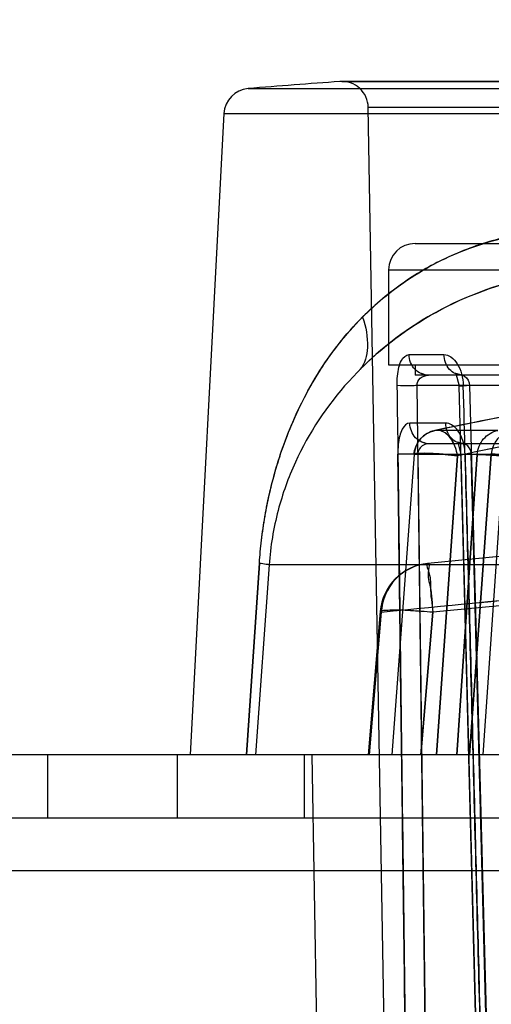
# Model space of a CAD drawing. Header units: millimetres. Extents: x 91 to 696, y 236 to 852.
# Tile 32 of 52: x 124 to 133, y 833 to 852. Entities that reach past the tile are written whole.
import ezdxf

# ---------------------------------------------------------------- set-up
doc = ezdxf.new("R2010")
doc.units = ezdxf.units.MM
doc.header["$LTSCALE"] = 70.538372
doc.layers.get('0').update_dxf_attribs({"linetype": 'CONTINUOUS'})

msp = doc.modelspace()

# ---------------------------------------------------------------- linework, layer by layer
at = {"color": 7, "linetype": 'Continuous'}
for p, q in [((149.037, 850.654), (130.392, 850.654)), ((130.428, 850.655), (149.002, 850.655)), ((128.649, 850.52), (150.782, 850.519)), ((128.192, 850.047), (127.554, 837.882)), ((128.192, 850.047), (150.781, 850.047)), ((131.306, 828.474), (130.928, 850.164)), ((148.502, 850.164), (130.928, 850.164)), ((131.815, 847.582), (147.615, 847.582)), ((131.315, 847.082), (131.315, 845.282)), ((131.315, 847.082), (148.115, 847.082)), ((131.701, 845.475), (132.364, 845.475)), ((131.315, 845.282), (148.115, 845.282)), ((131.815, 845.282), (131.815, 845.082)), ((147.615, 845.082), (131.815, 845.082)), ((134.47, 844.886), (131.853, 844.886)), ((132.061, 828.474), (131.857, 844.886)), ((133.078, 828.47), (132.651, 844.883)), ((132.851, 844.886), (133.278, 828.474)), ((132.397, 844.175), (131.716, 844.175)), ((133.388, 844.036), (132.192, 844.036)), ((134.217, 843.782), (132.085, 843.782)), ((131.796, 843.583), (131.377, 837.884)), ((131.797, 843.581), (131.377, 837.882)), ((131.797, 843.581), (131.377, 837.882)), ((132.995, 843.581), (131.797, 843.581)), ((131.869, 843.586), (132.061, 828.474)), ((131.869, 843.586), (134.503, 843.586)), ((132.619, 843.555), (132.222, 837.882)), ((132.222, 837.882), (132.619, 843.555)), ((132.995, 843.581), (132.605, 837.882)), ((132.605, 837.882), (132.995, 843.581)), ((132.684, 843.583), (133.078, 828.47)), ((133.258, 843.583), (132.843, 837.884)), ((133.262, 843.581), (132.847, 837.882)), ((132.847, 837.882), (133.262, 843.581)), ((133.278, 828.474), (132.88, 843.586)), ((133.49, 843.555), (133.102, 837.882)), ((128.864, 841.522), (128.618, 837.882)), ((128.618, 837.882), (128.864, 841.522)), ((129.048, 841.487), (128.793, 837.882)), ((134.573, 841.487), (129.048, 841.487)), ((131.156, 840.602), (130.925, 837.882)), ((130.943, 837.882), (131.173, 840.588)), ((131.173, 840.588), (130.943, 837.882)), ((132.152, 840.588), (131.922, 837.882)), ((131.922, 837.882), (132.152, 840.588)), ((688.515, 837.882), (100.415, 837.882)), ((124.844, 837.882), (124.844, 836.682)), ((127.306, 837.882), (127.306, 836.682)), ((129.715, 837.882), (129.715, 836.682)), ((130.118, 823.349), (129.865, 837.882)), ((686.015, 836.682), (100.415, 836.682)), ((686.015, 835.682), (100.415, 835.682))]:
    msp.add_line(p, q, dxfattribs=at)
for points in [[(132.069, 845.082), (132.007, 845.089), (131.954, 845.107)], [(132.702, 845.082), (132.59, 845.114), (132.651, 844.883)], [(134.937, 844.582), (133.505, 844.299), (132.196, 844.036)], [(132.084, 843.782), (132.025, 843.789), (131.973, 843.805)], [(132.734, 843.782), (132.624, 843.813), (132.685, 843.583)], [(139.234, 842.199), (136.52, 841.942), (134.126, 841.713), (132.055, 841.513)]]:
    msp.add_lwpolyline(points, dxfattribs=at)
for centre, radius, start, end in [((344.878, -1348.186), 2200.017, 90.121493, 95.551285), ((344.877, -1348.169), 2200, 90.121472, 95.551307), ((344.878, -1348.116), 2199.017, 90.121493, 95.551287), ((344.876, -1348.083), 2198.984, 90.121453, 95.551327), ((139.715, 718.482), 132.5, 94.03448, 94.79041), ((130.428, 850.155), 0.5, 1, 94.0342), ((128.691, 850.021), 0.5, 94.7904, 177), ((131.815, 847.082), 0.5, 90, 180), ((211.131, 454.627), 397.33, 101.05624, 101.45947), ((210.9, 455.789), 396.145, 101.05564, 101.46007), ((208.519, 485.472), 366.038, 101.56416, 101.96745), ((208.102, 487.478), 363.99, 101.56302, 101.96858), ((132.295, 843.547), 0.5, 101.4181, 176.0229), ((133.756, 843.546), 0.5, 101.7925, 175.971), ((132.152, 840.518), 1, 95.5513, 175.1495), ((343.53, -1334.17), 2185.099, 95.387398, 95.577053), ((343.211, -1330.85), 2181.764, 95.387254, 95.577199)]:
    msp.add_arc(centre, radius, start, end, dxfattribs=at)
for points, knots in [([(128.864, 841.522), (128.874, 841.666), (128.901, 841.964), (128.968, 842.423), (129.068, 842.912), (129.209, 843.435), (129.403, 843.993), (129.663, 844.577), (129.995, 845.169), (130.401, 845.739), (130.87, 846.257), (131.389, 846.705), (131.946, 847.079), (132.53, 847.375), (133.128, 847.597), (133.724, 847.747), (134.122, 847.806), (134.316, 847.824)], [0, 0, 0, 0, 0.047708, 0.098389, 0.15296, 0.212176, 0.276738, 0.347311, 0.422679, 0.500215, 0.577264, 0.652511, 0.72581, 0.79766, 0.867822, 0.935588, 1, 1, 1, 1]), ([(134.318, 847.828), (134.006, 847.799), (133.364, 847.683), (132.448, 847.357), (131.575, 846.859), (131.063, 846.429), (130.819, 846.183)], [0, 0, 0, 0, 0.238514, 0.494025, 0.736964, 1, 1, 1, 1]), ([(134.066, 846.95), (133.363, 846.812), (132.062, 846.318), (130.508, 845.056), (129.619, 843.717), (129.184, 842.503), (129.072, 841.836), (129.048, 841.487)], [0, 0, 0, 0, 0.270774, 0.514516, 0.746022, 0.867995, 1, 1, 1, 1]), ([(130.77, 845.191), (131.194, 845.617), (132.214, 846.387), (133.42, 846.823), (134.066, 846.95)], [0, 0, 0, 0, 0.477266, 1, 1, 1, 1]), ([(128.864, 841.522), (128.873, 841.665), (128.901, 841.958), (128.966, 842.411), (129.063, 842.891), (129.2, 843.403), (129.387, 843.949), (129.638, 844.525), (129.959, 845.109), (130.352, 845.673), (130.657, 846.02), (130.819, 846.183)], [0, 0, 0, 0, 0.083183, 0.171278, 0.265671, 0.367591, 0.479158, 0.601328, 0.731886, 0.866314, 1, 1, 1, 1]), ([(130.819, 846.183), (130.884, 846.002), (130.95, 845.664), (130.867, 845.303), (130.77, 845.191)], [0, 0, 0, 0, 0.565569, 1, 1, 1, 1]), ([(131.474, 844.886), (131.473, 844.946), (131.477, 845.063), (131.505, 845.225), (131.551, 845.377), (131.641, 845.475), (131.701, 845.475)], [0, 0, 0, 0, 0.270559, 0.522495, 0.727904, 1, 1, 1, 1]), ([(132.069, 845.082), (131.975, 845.082), (131.776, 845.174), (131.703, 845.376), (131.701, 845.475)], [0, 0, 0, 0, 0.485496, 1, 1, 1, 1]), ([(132.364, 845.475), (132.411, 845.475), (132.516, 845.433), (132.629, 845.296), (132.707, 845.106), (132.728, 844.961), (132.73, 844.886)], [0, 0, 0, 0, 0.187355, 0.421151, 0.697963, 1, 1, 1, 1]), ([(132.702, 845.082), (132.615, 845.082), (132.427, 845.18), (132.366, 845.375), (132.364, 845.475)], [0, 0, 0, 0, 0.46375, 1, 1, 1, 1]), ([(131.853, 844.886), (131.851, 844.937), (131.902, 845.048), (132.014, 845.082), (132.069, 845.082)], [0, 0, 0, 0, 0.478486, 1, 1, 1, 1]), ([(132.702, 845.082), (132.719, 845.082), (132.802, 845.048), (132.847, 844.955), (132.851, 844.886)], [0, 0, 0, 0, 0.198938, 1, 1, 1, 1]), ([(131.473, 844.886), (131.496, 843.064), (131.541, 839.419), (131.612, 833.948), (131.656, 830.299), (131.679, 828.474)], [0, 0, 0, 0, 0.33297, 0.666306, 1, 1, 1, 1]), ([(131.853, 844.886), (131.815, 844.885), (131.688, 844.885), (131.562, 844.882), (131.474, 844.886)], [0, 0, 0, 0, 0.301686, 1, 1, 1, 1]), ([(132.851, 844.886), (132.788, 844.884), (132.573, 844.878), (132.707, 844.885), (132.73, 844.886)], [0, 0, 0, 0, 0.731443, 1, 1, 1, 1]), ([(133.167, 828.474), (133.116, 830.302), (133.017, 833.954), (132.878, 839.425), (132.779, 843.067), (132.73, 844.886)], [0, 0, 0, 0, 0.334226, 0.667561, 1, 1, 1, 1]), ([(131.716, 844.175), (131.656, 844.175), (131.567, 844.077), (131.521, 843.926), (131.493, 843.764), (131.489, 843.646), (131.49, 843.586)], [0, 0, 0, 0, 0.270832, 0.474659, 0.728801, 1, 1, 1, 1]), ([(132.085, 843.782), (131.99, 843.782), (131.791, 843.874), (131.718, 844.076), (131.716, 844.175)], [0, 0, 0, 0, 0.485631, 1, 1, 1, 1]), ([(132.619, 843.555), (132.612, 843.611), (132.586, 843.719), (132.515, 843.862), (132.402, 843.999), (132.267, 844.052), (132.192, 844.036)], [0, 0, 0, 0, 0.239788, 0.468745, 0.674377, 1, 1, 1, 1]), ([(132.619, 843.555), (132.612, 843.61), (132.588, 843.716), (132.516, 843.861), (132.402, 844), (132.265, 844.052), (132.192, 844.036)], [0, 0, 0, 0, 0.234498, 0.463085, 0.681718, 1, 1, 1, 1]), ([(132.764, 843.586), (132.763, 843.645), (132.749, 843.763), (132.696, 843.924), (132.616, 844.057), (132.517, 844.149), (132.435, 844.175), (132.397, 844.175)], [0, 0, 0, 0, 0.237865, 0.469553, 0.671439, 0.847675, 1, 1, 1, 1]), ([(132.734, 843.782), (132.647, 843.782), (132.459, 843.88), (132.398, 844.075), (132.397, 844.175)], [0, 0, 0, 0, 0.463278, 1, 1, 1, 1]), ([(131.797, 843.581), (131.8, 843.629), (131.822, 843.73), (131.9, 843.868), (132.027, 843.98), (132.135, 844.024), (132.192, 844.036)], [0, 0, 0, 0, 0.224592, 0.4715, 0.727194, 1, 1, 1, 1]), ([(132.995, 843.581), (132.998, 843.635), (133.023, 843.741), (133.109, 843.881), (133.234, 843.985), (133.336, 844.025), (133.388, 844.036)], [0, 0, 0, 0, 0.250704, 0.501382, 0.751063, 1, 1, 1, 1]), ([(132.085, 843.782), (132.047, 843.782), (131.938, 843.768), (131.866, 843.653), (131.869, 843.586)], [0, 0, 0, 0, 0.35856, 1, 1, 1, 1]), ([(132.885, 843.586), (132.883, 843.612), (132.864, 843.693), (132.794, 843.782), (132.734, 843.782)], [0, 0, 0, 0, 0.29879, 1, 1, 1, 1]), ([(131.679, 828.474), (131.658, 830.154), (131.617, 833.514), (131.552, 838.552), (131.51, 841.908), (131.49, 843.586)], [0, 0, 0, 0, 0.333666, 0.667003, 1, 1, 1, 1]), ([(131.869, 843.586), (131.831, 843.585), (131.704, 843.585), (131.578, 843.582), (131.49, 843.586)], [0, 0, 0, 0, 0.301959, 1, 1, 1, 1]), ([(131.797, 843.581), (131.795, 843.586), (131.824, 843.599), (131.868, 843.598), (131.966, 843.604), (132.09, 843.6), (132.237, 843.594), (132.415, 843.58), (132.542, 843.566), (132.619, 843.555)], [0, 0, 0, 0, 0.017834, 0.077907, 0.192516, 0.351383, 0.536576, 0.720519, 1, 1, 1, 1]), ([(132.619, 843.555), (132.542, 843.566), (132.415, 843.58), (132.237, 843.594), (132.09, 843.6), (131.966, 843.604), (131.868, 843.598), (131.824, 843.599), (131.795, 843.586), (131.797, 843.581)], [0, 0, 0, 0, 0.279481, 0.463424, 0.648617, 0.807484, 0.922093, 0.982166, 1, 1, 1, 1]), ([(132.885, 843.586), (132.821, 843.584), (132.606, 843.578), (132.741, 843.585), (132.764, 843.586)], [0, 0, 0, 0, 0.729181, 1, 1, 1, 1]), ([(132.764, 843.586), (132.81, 841.911), (132.901, 838.557), (133.029, 833.519), (133.12, 830.157), (133.167, 828.474)], [0, 0, 0, 0, 0.332506, 0.665841, 1, 1, 1, 1]), ([(132.995, 843.581), (133.049, 843.586), (133.156, 843.574), (133.321, 843.567), (133.431, 843.559), (133.49, 843.555)], [0, 0, 0, 0, 0.330291, 0.641688, 1, 1, 1, 1]), ([(133.756, 843.555), (133.701, 843.559), (133.587, 843.567), (133.477, 843.573), (133.2, 843.594), (133.262, 843.581)], [0, 0, 0, 0, 0.333447, 0.620157, 1, 1, 1, 1]), ([(133.756, 843.555), (133.701, 843.559), (133.584, 843.568), (133.477, 843.573), (133.202, 843.594), (133.262, 843.581)], [0, 0, 0, 0, 0.335484, 0.632669, 1, 1, 1, 1]), ([(128.864, 841.522), (128.908, 841.516), (128.964, 841.5), (129.035, 841.5), (129.048, 841.487)], [0, 0, 0, 0, 0.711148, 1, 1, 1, 1]), ([(128.864, 841.522), (128.908, 841.516), (128.964, 841.501), (129.036, 841.501), (129.048, 841.487)], [0, 0, 0, 0, 0.717536, 1, 1, 1, 1]), ([(132.055, 841.513), (131.831, 841.491), (131.381, 841.274), (131.188, 840.816), (131.173, 840.587)], [0, 0, 0, 0, 0.496698, 1, 1, 1, 1]), ([(132.055, 841.513), (132.015, 841.509), (132.121, 841.272), (132.086, 841.042), (132.139, 840.745), (132.152, 840.588)], [0, 0, 0, 0, 0.128801, 0.491194, 1, 1, 1, 1]), ([(132.055, 841.513), (132.094, 841.516), (132.033, 841.268), (132.136, 841.05), (132.136, 840.747), (132.152, 840.588)], [0, 0, 0, 0, 0.126855, 0.48343, 1, 1, 1, 1]), ([(132.152, 840.588), (132.014, 840.599), (131.723, 840.615), (131.535, 840.634), (131.103, 840.619), (131.173, 840.588)], [0, 0, 0, 0, 0.421637, 0.765541, 1, 1, 1, 1]), ([(132.152, 840.588), (132.011, 840.599), (131.713, 840.615), (131.528, 840.636), (131.107, 840.617), (131.173, 840.588)], [0, 0, 0, 0, 0.431757, 0.780983, 1, 1, 1, 1])]:
    msp.add_open_spline(points, degree=3, knots=knots, dxfattribs=at)

doc.saveas('drawing.dxf')
